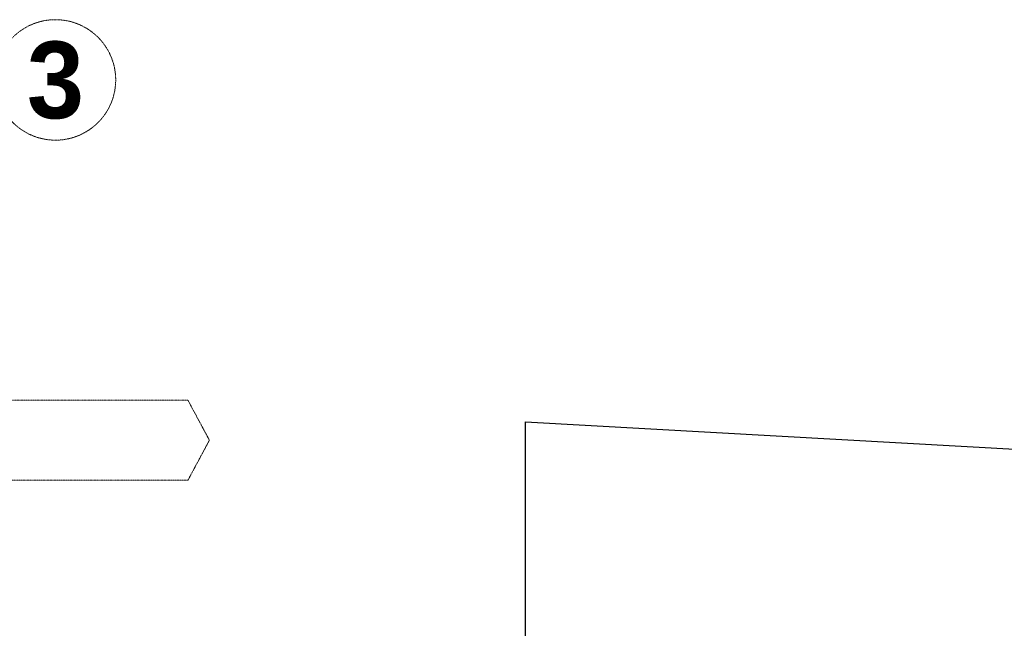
# Model space of a CAD drawing. Header units: millimetres. Extents: x -115474967 to 444143, y -74377 to 241828222.
# Tile 46 of 256: x -150303 to -145809, y 10427 to 13205. Entities that reach past the tile are written whole.
import ezdxf

# ---------------------------------------------------------------- set-up
doc = ezdxf.new("R2010")
doc.units = ezdxf.units.MM
doc.header["$MEASUREMENT"] = 0
doc.linetypes.add('DASHDOT', pattern=[1, 0.5, -0.25, 0, -0.25])
doc.layers.add('5 Grid 02', color=9, linetype='DASHDOT', lineweight=9)
doc.layers.add('C_TEXT GA_Pen_No__6', color=7, linetype='Continuous', lineweight=5)
doc.styles.add('GENERATED_STYLE_1', font='GOTHIC.TTF')
doc.styles.add('GENERATED_STYLE_4', font='txt.shx')
doc.dimstyles.new('GENERATED_STYLE__8', dxfattribs={"dimtxt": 200, "dimasz": 95, "dimexe": 0.18, "dimexo": 90000, "dimgap": 0.09, "dimtad": 1, "dimtih": 1, "dimtoh": 1, "dimdec": 0, "dimzin": 0, "dimdsep": 46, "dimtxsty": 'GENERATED_STYLE_1', "dimblk": 'ARROWHEAD_2', "dimblk1": 'ARROWHEAD_2', "dimblk2": 'ARROWHEAD_2', "dimcen": 0.09, "dimclrd": 7, "dimclre": 7, "dimclrt": 7, "dimadec": 0, "dimazin": 0, "dimtfac": 1, "dimtdec": 4, "dimtmove": 0, "dimatfit": 3, "dimfxl": 1, "dimtolj": 1, "dimtzin": 0, "dimarcsym": 0})

# ---------------------------------------------------------------- blocks, each defined once
blk = doc.blocks.new('ARROWHEAD_2')
at = {"color": 0, "linetype": 'Continuous', "lineweight": 0}
for p, q in [((-0.378, -0.655), (0.378, 0.655)), ((0, 0), (-1, 0))]:
    blk.add_line(p, q, dxfattribs=at)

msp = doc.modelspace()

# ---------------------------------------------------------------- linework, layer by layer
at = {"layer": '5 Grid 02'}
for p in [(-149534.71156, 11468.0647), (-149534.71156, 11468.0647), (-149534.71156, 11102.72574), (-149534.71156, 11102.72574), (-149534.71156, 11102.72574)]:
    msp.add_line(p, (-149436.62572, 11285.39483), dxfattribs=at)
at = {"layer": '5 Grid 02', "flags": 128}
msp.add_lwpolyline([(-149534.71195, 11468.06502), (-161143.02875, 11468.06502), (-161248.49322, 11285.3952), (-161143.02875, 11102.72538), (-149534.71195, 11102.72538)], dxfattribs=at)
at = {"layer": '5 Grid 02'}
msp.add_circle((-150139.32529, 12930.36401), 275, dxfattribs=at)

# ---------------------------------------------------------------- texts
at = {"layer": '5 Grid 02', "insert": (-150139.32529, 12927.72879), "char_height": 350, "attachment_point": 5, "style": 'GENERATED_STYLE_4'}
msp.add_mtext('\\A1;{\\pqc;\\fCentury Gothic|b1|i0|c0|p34;3}', dxfattribs=at)

# ---------------------------------------------------------------- leaders
at = {"layer": 'C_TEXT GA_Pen_No__6', "color": 7, "linetype": 'Continuous', "lineweight": 5, "annotation_type": 0, "has_hookline": 1, "hookline_direction": 0, "text_width": 4813.18213}
msp.add_leader([(-147994.20245, 9946.43499), (-147994.20245, 11369.387), (-132780.60083, 10520.21753)], dimstyle='GENERATED_STYLE__8', dxfattribs=at)

doc.saveas('drawing.dxf')
